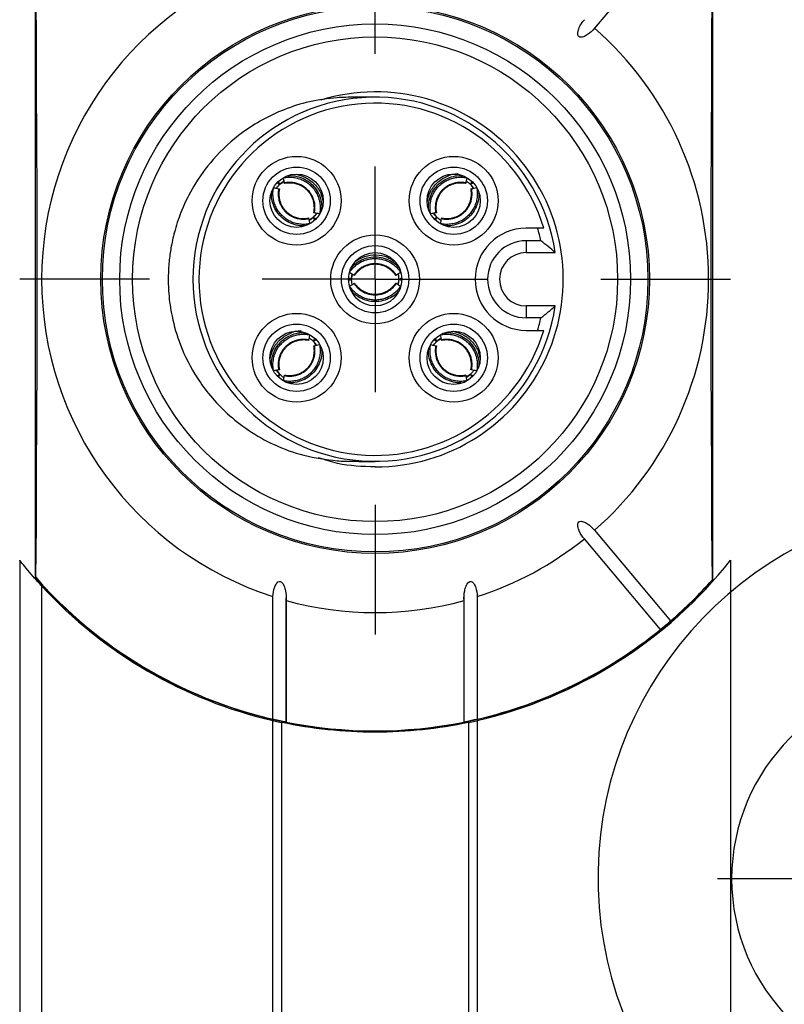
# Model space of a CAD drawing. Header units: millimetres. Extents: x 6 to 273, y 6 to 210.
# Tile 25 of 44: x 149 to 167, y 101 to 123. Entities that reach past the tile are written whole.
import ezdxf

# ---------------------------------------------------------------- set-up
doc = ezdxf.new("R2010")
doc.units = ezdxf.units.MM
doc.linetypes.add('SLD-Center', pattern=[19.05, 15.24, -1.27, 1.27, -1.27])
doc.linetypes.add('SLD-Solid', pattern=[0])
doc.layers.add('CENTER', color=40, linetype='SLD-Center')
doc.layers.add('TEXT', color=140, linetype='SLD-Solid', lineweight=25)

# ---------------------------------------------------------------- blocks, each defined once
blk = doc.blocks.new('SW_CENTERMARKSYMBOL_7')
at = {"layer": 'CENTER', "color": 0}
for p, q in [((0, 5.08), (0, 7.9985)), ((0, 0), (0, 2.54)), ((-5.08, 0), (-7.9985, 0)), ((0, 0), (-2.54, 0)), ((0, 0), (0, -2.54)), ((0, 0), (2.54, 0)), ((5.08, 0), (7.9985, 0)), ((0, -5.08), (0, -7.9985))]:
    blk.add_line(p, q, dxfattribs=at)
blk = doc.blocks.new('SW_CENTERMARKSYMBOL_15')
at = {"layer": 'CENTER', "color": 0}
for p, q in [((0, 2.54), (0, 4.79)), ((0, 0), (0, 2.54)), ((-2.54, 0), (-4.79, 0)), ((0, 0), (-2.54, 0)), ((0, 0), (0, -2.54)), ((0, 0), (2.54, 0)), ((2.54, 0), (4.79, 0)), ((0, -2.54), (0, -4.79))]:
    blk.add_line(p, q, dxfattribs=at)

msp = doc.modelspace()

# ---------------------------------------------------------------- linework, layer by layer
for p, q in [((164.149, 124.78), (162.437, 122.739)), ((149.848, 123.795), (149.848, 110.377)), ((165.098, 110.321), (165.098, 123.851)), ((155.346, 119.238), (155.323, 119.294)), ((159.673, 119.294), (159.65, 119.238)), ((155.289, 119.261), (155.346, 119.238)), ((155.359, 119.232), (155.435, 119.283)), ((159.644, 119.225), (159.695, 119.148)), ((159.65, 119.238), (159.706, 119.261)), ((156.101, 118.475), (156.025, 118.425)), ((156.114, 118.47), (156.137, 118.413)), ((156.171, 118.446), (156.114, 118.47)), ((158.881, 118.47), (158.825, 118.446)), ((158.887, 118.483), (158.836, 118.559)), ((158.858, 118.413), (158.881, 118.47)), ((161.153, 118.236), (160.898, 118.236)), ((160.898, 117.954), (160.898, 117.686)), ((161.23, 117.954), (160.898, 117.954)), ((160.898, 117.686), (161.554, 117.686)), ((156.955, 117.086), (156.898, 117.11)), ((156.898, 117.062), (156.955, 117.086)), ((156.968, 117.092), (156.986, 117.181)), ((158.028, 117.08), (158.01, 116.991)), ((158.097, 117.11), (158.041, 117.086)), ((158.041, 117.086), (158.097, 117.062)), ((160.898, 116.486), (160.898, 116.218)), ((161.554, 116.486), (160.898, 116.486)), ((161.23, 116.218), (160.898, 116.218)), ((156.137, 115.759), (156.114, 115.702)), ((158.881, 115.702), (158.858, 115.759)), ((158.895, 115.697), (158.971, 115.747)), ((160.898, 115.936), (161.153, 115.936)), ((156.109, 115.689), (156.159, 115.613)), ((156.114, 115.702), (156.171, 115.726)), ((158.825, 115.726), (158.881, 115.702)), ((155.346, 114.934), (155.289, 114.911)), ((155.351, 114.947), (155.301, 115.023)), ((155.323, 114.878), (155.346, 114.934)), ((159.636, 114.94), (159.56, 114.889)), ((159.706, 114.911), (159.65, 114.934)), ((159.65, 114.934), (159.673, 114.878)), ((162.437, 111.433), (164.149, 109.392)), ((163.92, 109.199), (162.207, 111.24)), ((149.498, 110.758), (149.498, 96.414)), ((165.498, 110.758), (165.498, 96.414)), ((149.857, 110.374), (149.848, 110.377)), ((165.098, 110.321), (165.089, 110.317)), ((149.998, 96.999), (149.998, 110.173)), ((159.498, 109.978), (159.498, 107.102)), ((155.199, 107.179), (155.199, 109.94)), ((155.497, 109.851), (155.497, 107.114)), ((155.498, 107.099), (155.498, 109.91)), ((159.499, 107.114), (159.499, 109.851)), ((159.797, 109.94), (159.797, 107.179)), ((155.198, 100.023), (155.198, 107.149)), ((155.395, 100.067), (155.395, 107.105)), ((159.6, 107.105), (159.6, 100.067)), ((159.798, 107.149), (159.798, 100.023))]:
    msp.add_line(p, q)
at = {"flags": 128}
for points in [[(149.857, 123.798), (149.865, 122.632), (149.872, 121.433), (149.877, 120.209), (149.88, 118.967), (149.882, 117.714), (149.882, 116.458), (149.88, 115.205), (149.877, 113.963), (149.872, 112.739), (149.865, 111.54), (149.857, 110.374)], [(165.089, 110.317), (165.08, 111.493), (165.074, 112.701), (165.069, 113.936), (165.065, 115.188), (165.064, 116.452), (165.064, 117.72), (165.065, 118.984), (165.069, 120.236), (165.074, 121.471), (165.08, 122.679), (165.089, 123.855)]]:
    msp.add_lwpolyline(points, dxfattribs=at)
for centre, radius in [((157.498, 117.086), 6.175), ((157.498, 117.086), 6.14), ((157.498, 117.086), 5.75), ((157.498, 117.086), 5.458), ((155.73, 118.854), 1), ((159.266, 118.854), 1), ((155.73, 118.854), 0.758), ((159.266, 118.854), 0.758), ((155.73, 118.854), 0.6), ((159.266, 118.854), 0.6), ((157.498, 117.086), 1), ((157.498, 117.086), 0.758), ((157.498, 117.086), 0.6), ((155.73, 115.318), 1), ((159.266, 115.318), 1), ((155.73, 115.318), 0.758), ((159.266, 115.318), 0.758), ((155.73, 115.318), 0.6), ((159.266, 115.318), 0.6)]:
    msp.add_circle(centre, radius)
for centre, radius, start, end in [((157.498, 117.086), 7.507, 107.8335, 252.1665), ((157.498, 117.086), 7.507, 311.145, 48.855), ((157.51, 117.083), 4.222, 269.8295, 107.098), ((157.498, 117.086), 4.1, 8.415, 351.585), ((157.498, 117.086), 3.966, 16.8557, 343.1443), ((160.898, 117.086), 1.15, 90, 270), ((157.498, 117.086), 3.832, 13.0909, 17.4636), ((160.898, 117.086), 0.868, 90, 270), ((160.898, 117.086), 0.6, 90, 270), ((157.498, 117.086), 3.832, 342.5364, 346.9091), ((157.498, 117.086), 7.507, 287.8335, 308.855), ((157.498, 117.086), 10.2, 283.0317, 321.6573), ((157.498, 117.086), 10.175, 221.2497, 318.325), ((157.498, 117.086), 10.17, 221.2986, 256.9361), ((157.498, 117.086), 10.17, 310.8451, 318.2764), ((157.498, 117.086), 10.2, 222.6679, 256.9683), ((157.498, 117.086), 7.507, 254.5401, 285.4599), ((157.498, 117.086), 10.17, 283.0639, 309.1549), ((169.998, 103.586), 4.475, 90, 270), ((157.498, 117.086), 10.17, 258.6534, 281.3466)]:
    msp.add_arc(centre, radius, start, end)
for points, knots in [([(162.437, 122.739), (162.391, 122.684), (162.34, 122.635), (162.251, 122.575), (162.22, 122.557), (162.17, 122.539), (162.152, 122.535), (162.116, 122.534), (162.097, 122.538), (162.069, 122.561), (162.062, 122.579), (162.056, 122.615), (162.057, 122.633), (162.065, 122.686), (162.078, 122.72), (162.121, 122.817), (162.161, 122.877), (162.207, 122.932)], [0, 0, 0, 0, 0.25, 0.25, 0.375, 0.375, 0.4375, 0.4375, 0.5, 0.5, 0.5625, 0.5625, 0.625, 0.625, 0.75, 0.75, 1, 1, 1, 1]), ([(156.64, 121.175), (156.431, 121.15), (156.026, 121.102), (155.294, 120.87), (154.535, 120.456), (153.865, 119.838), (153.425, 119.23), (153.153, 118.686), (152.996, 118.229), (152.909, 117.853), (152.859, 117.513), (152.836, 117.158), (152.847, 116.73), (152.923, 116.202), (153.114, 115.55), (153.42, 114.95), (153.793, 114.441), (154.175, 114.041), (154.654, 113.663), (155.232, 113.339), (155.903, 113.091), (156.39, 113.029), (156.64, 112.997)], [0, 0, 0, 0, 0.051288, 0.099793, 0.186904, 0.260398, 0.320846, 0.36967, 0.408496, 0.43882, 0.463999, 0.492492, 0.525785, 0.56842, 0.62275, 0.691337, 0.731845, 0.776801, 0.826314, 0.880301, 0.938414, 1, 1, 1, 1]), ([(157.499, 121.186), (157.434, 121.186), (157.284, 121.186), (157.057, 121.186), (156.82, 121.184), (156.701, 121.178), (156.64, 121.175)], [0, 0, 0, 0, 0.180743, 0.418608, 0.699692, 1, 1, 1, 1]), ([(155.359, 119.232), (155.376, 119.248), (155.406, 119.275), (155.435, 119.293), (155.449, 119.301)], [0, 0, 0, 0, 0.546395, 1, 1, 1, 1]), ([(155.434, 119.37), (155.47, 119.378), (155.545, 119.388), (155.659, 119.383), (155.77, 119.36), (155.877, 119.319), (155.976, 119.261), (156.063, 119.187), (156.137, 119.099), (156.195, 119.001), (156.237, 118.894), (156.26, 118.782), (156.264, 118.669), (156.254, 118.594), (156.247, 118.558)], [0.0001792, 0.0001792, 0.0001792, 0.0001792, 0.0115826, 0.0231843, 0.0348021, 0.0464325, 0.0580714, 0.0697147, 0.081358, 0.0929969, 0.1046273, 0.1162451, 0.1278468, 0.1392502, 0.1392502, 0.1392502, 0.1392502]), ([(155.459, 119.255), (155.456, 119.265), (155.454, 119.275), (155.452, 119.285), (155.45, 119.294), (155.448, 119.304), (155.446, 119.314), (155.442, 119.333), (155.438, 119.351), (155.434, 119.37)], [0, 0, 0, 0, 0.0000425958, 0.0000425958, 0.0000425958, 0.0000851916, 0.0000851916, 0.0000851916, 0.0001677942, 0.0001677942, 0.0001677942, 0.0001677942]), ([(155.539, 119.415), (155.561, 119.417), (155.642, 119.427), (155.783, 119.396), (155.949, 119.327), (156.09, 119.215), (156.203, 119.073), (156.271, 118.907), (156.303, 118.762), (156.293, 118.677), (156.29, 118.651)], [0, 0, 0, 0, 0.053819, 0.201271, 0.347928, 0.49554, 0.64128, 0.789356, 0.93755, 1, 1, 1, 1]), ([(155.712, 119.45), (155.786, 119.432), (155.943, 119.392), (156.142, 119.233), (156.282, 119.042), (156.309, 118.899), (156.32, 118.844)], [0, 0, 0, 0, 0.247319, 0.5266, 0.816453, 1, 1, 1, 1]), ([(158.667, 118.829), (158.686, 118.905), (158.726, 119.064), (158.886, 119.269), (159.104, 119.41), (159.278, 119.471), (159.365, 119.466), (159.367, 119.465)], [0, 0, 0, 0, 0.229479, 0.481078, 0.742207, 0.994774, 1, 1, 1, 1]), ([(158.703, 118.677), (158.701, 118.694), (158.693, 118.771), (158.723, 118.907), (158.792, 119.073), (158.904, 119.214), (159.046, 119.326), (159.213, 119.395), (159.355, 119.427), (159.438, 119.417), (159.461, 119.414)], [0, 0, 0, 0, 0.042666, 0.192783, 0.34209, 0.49237, 0.640745, 0.791497, 0.942369, 1, 1, 1, 1]), ([(158.749, 118.558), (158.741, 118.594), (158.732, 118.669), (158.736, 118.782), (158.759, 118.894), (158.8, 119.001), (158.859, 119.099), (158.933, 119.187), (159.02, 119.261), (159.119, 119.319), (159.225, 119.36), (159.337, 119.383), (159.451, 119.388), (159.525, 119.378), (159.562, 119.37)], [0.0001792, 0.0001792, 0.0001792, 0.0001792, 0.0115826, 0.0231843, 0.0348021, 0.0464325, 0.0580714, 0.0697147, 0.081358, 0.0929969, 0.1046273, 0.1162451, 0.1278468, 0.1392502, 0.1392502, 0.1392502, 0.1392502]), ([(159.562, 119.37), (159.56, 119.361), (159.558, 119.351), (159.556, 119.341), (159.554, 119.331), (159.551, 119.322), (159.549, 119.312), (159.545, 119.293), (159.541, 119.274), (159.537, 119.255)], [0, 0, 0, 0, 0.0000425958, 0.0000425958, 0.0000425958, 0.0000851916, 0.0000851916, 0.0000851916, 0.0001677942, 0.0001677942, 0.0001677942, 0.0001677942]), ([(159.547, 119.302), (159.55, 119.301), (159.566, 119.291), (159.601, 119.266), (159.628, 119.24), (159.64, 119.229)], [0, 0, 0, 0, 0.106072, 0.601835, 1, 1, 1, 1]), ([(155.902, 118.291), (155.887, 118.29), (155.812, 118.282), (155.677, 118.313), (155.511, 118.381), (155.369, 118.493), (155.257, 118.635), (155.187, 118.801), (155.156, 118.951), (155.167, 119.041), (155.171, 119.071)], [0, 0, 0, 0, 0.037544, 0.186388, 0.334494, 0.481093, 0.628723, 0.776252, 0.923942, 1, 1, 1, 1]), ([(156.026, 118.337), (155.99, 118.33), (155.915, 118.32), (155.802, 118.324), (155.69, 118.347), (155.583, 118.388), (155.485, 118.447), (155.397, 118.521), (155.323, 118.608), (155.265, 118.707), (155.224, 118.813), (155.2, 118.925), (155.196, 119.039), (155.206, 119.113), (155.214, 119.15)], [0.0001792, 0.0001792, 0.0001792, 0.0001792, 0.0115826, 0.0231843, 0.0348021, 0.0464325, 0.0580714, 0.0697147, 0.081358, 0.0929969, 0.1046273, 0.1162451, 0.1278468, 0.1392502, 0.1392502, 0.1392502, 0.1392502]), ([(155.214, 119.15), (155.223, 119.148), (155.233, 119.146), (155.243, 119.144), (155.252, 119.142), (155.262, 119.14), (155.272, 119.138), (155.291, 119.133), (155.31, 119.129), (155.328, 119.125)], [0, 0, 0, 0, 0.0000425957, 0.0000425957, 0.0000425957, 0.0000851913, 0.0000851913, 0.0000851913, 0.0001677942, 0.0001677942, 0.0001677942, 0.0001677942]), ([(155.282, 119.135), (155.283, 119.138), (155.292, 119.154), (155.318, 119.189), (155.344, 119.216), (155.355, 119.229)], [0, 0, 0, 0, 0.106038, 0.601843, 1, 1, 1, 1]), ([(155.328, 119.125), (155.322, 119.095), (155.314, 119.033), (155.318, 118.939), (155.337, 118.847), (155.371, 118.758), (155.419, 118.677), (155.48, 118.604), (155.553, 118.543), (155.635, 118.494), (155.723, 118.46), (155.816, 118.441), (155.91, 118.438), (155.971, 118.446), (156.002, 118.452)], [0.0002249, 0.0002249, 0.0002249, 0.0002249, 0.0115826, 0.0231843, 0.0348022, 0.0464325, 0.0580714, 0.0697147, 0.081358, 0.0929969, 0.1046273, 0.1162451, 0.1278468, 0.1392046, 0.1392046, 0.1392046, 0.1392046]), ([(155.328, 119.125), (155.331, 119.125), (155.333, 119.124), (155.335, 119.124), (155.338, 119.123), (155.34, 119.122), (155.341, 119.122), (155.342, 119.122), (155.342, 119.122), (155.342, 119.122)], [0, 0, 0, 0, 0.00001113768, 0.00001113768, 0.00001113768, 0.00002843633, 0.00002843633, 0.00002843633, 0.00003979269, 0.00003979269, 0.00003979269, 0.00003979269]), ([(155.342, 119.122), (155.338, 119.098), (155.33, 119.049), (155.33, 118.976), (155.339, 118.903), (155.357, 118.832), (155.385, 118.764), (155.421, 118.7), (155.466, 118.642), (155.518, 118.59), (155.576, 118.545), (155.64, 118.508), (155.708, 118.48), (155.779, 118.462), (155.852, 118.453), (155.926, 118.453), (155.974, 118.462), (155.998, 118.466)], [0, 0, 0, 0, 0.066651, 0.133348, 0.200063, 0.266739, 0.333347, 0.39995, 0.466613, 0.533313, 0.599995, 0.666634, 0.733282, 0.799976, 0.866679, 0.93335, 1, 1, 1, 1]), ([(156.132, 118.582), (156.138, 118.612), (156.146, 118.674), (156.143, 118.768), (156.124, 118.861), (156.089, 118.949), (156.041, 119.031), (155.98, 119.103), (155.907, 119.165), (155.826, 119.213), (155.737, 119.247), (155.644, 119.266), (155.551, 119.27), (155.489, 119.262), (155.459, 119.255)], [0.0002249, 0.0002249, 0.0002249, 0.0002249, 0.0115826, 0.0231843, 0.0348022, 0.0464325, 0.0580714, 0.0697147, 0.081358, 0.0929969, 0.1046273, 0.1162451, 0.1278468, 0.1392046, 0.1392046, 0.1392046, 0.1392046]), ([(155.462, 119.242), (155.462, 119.242), (155.462, 119.242), (155.462, 119.243), (155.461, 119.244), (155.461, 119.246), (155.46, 119.249), (155.46, 119.251), (155.459, 119.253), (155.459, 119.255)], [0, 0, 0, 0, 0.00001130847, 0.00001130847, 0.00001130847, 0.00002861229, 0.00002861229, 0.00002861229, 0.00003978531, 0.00003978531, 0.00003978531, 0.00003978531]), ([(156.118, 118.586), (156.122, 118.61), (156.13, 118.658), (156.131, 118.732), (156.122, 118.805), (156.103, 118.876), (156.075, 118.944), (156.039, 119.008), (155.994, 119.066), (155.942, 119.118), (155.884, 119.163), (155.82, 119.199), (155.752, 119.227), (155.681, 119.246), (155.608, 119.254), (155.534, 119.254), (155.486, 119.246), (155.462, 119.241)], [0, 0, 0, 0, 0.066706, 0.133413, 0.200119, 0.266824, 0.333553, 0.400284, 0.466971, 0.53361, 0.600269, 0.666956, 0.73362, 0.800216, 0.866767, 0.933359, 1, 1, 1, 1]), ([(159.537, 119.255), (159.507, 119.262), (159.445, 119.27), (159.351, 119.266), (159.258, 119.247), (159.17, 119.213), (159.088, 119.165), (159.016, 119.103), (158.955, 119.031), (158.906, 118.949), (158.872, 118.861), (158.853, 118.768), (158.85, 118.674), (158.857, 118.612), (158.864, 118.582)], [0.0002249, 0.0002249, 0.0002249, 0.0002249, 0.0115826, 0.0231843, 0.0348022, 0.0464325, 0.0580714, 0.0697147, 0.081358, 0.0929969, 0.1046273, 0.1162451, 0.1278468, 0.1392046, 0.1392046, 0.1392046, 0.1392046]), ([(159.534, 119.242), (159.509, 119.246), (159.461, 119.254), (159.388, 119.254), (159.315, 119.245), (159.243, 119.227), (159.175, 119.199), (159.112, 119.163), (159.053, 119.118), (159.002, 119.066), (158.957, 119.008), (158.92, 118.944), (158.892, 118.876), (158.874, 118.805), (158.865, 118.732), (158.865, 118.658), (158.874, 118.61), (158.878, 118.586)], [0, 0, 0, 0, 0.066658, 0.133361, 0.200081, 0.26676, 0.333372, 0.399976, 0.46664, 0.53334, 0.600022, 0.666659, 0.733304, 0.799993, 0.866692, 0.933357, 1, 1, 1, 1]), ([(159.782, 119.15), (159.79, 119.113), (159.799, 119.039), (159.795, 118.925), (159.772, 118.813), (159.731, 118.707), (159.672, 118.608), (159.599, 118.521), (159.511, 118.447), (159.413, 118.388), (159.306, 118.347), (159.194, 118.324), (159.081, 118.32), (159.006, 118.33), (158.969, 118.337)], [0.0001792, 0.0001792, 0.0001792, 0.0001792, 0.0115826, 0.0231843, 0.0348021, 0.0464325, 0.0580714, 0.0697147, 0.081358, 0.0929969, 0.1046273, 0.1162451, 0.1278468, 0.1392502, 0.1392502, 0.1392502, 0.1392502]), ([(158.994, 118.452), (159.024, 118.446), (159.086, 118.438), (159.18, 118.441), (159.273, 118.46), (159.361, 118.494), (159.443, 118.543), (159.515, 118.604), (159.577, 118.677), (159.625, 118.758), (159.659, 118.847), (159.678, 118.939), (159.682, 119.033), (159.674, 119.095), (159.667, 119.125)], [0.0002249, 0.0002249, 0.0002249, 0.0002249, 0.0115826, 0.0231843, 0.0348022, 0.0464325, 0.0580714, 0.0697147, 0.081358, 0.0929969, 0.1046273, 0.1162451, 0.1278468, 0.1392046, 0.1392046, 0.1392046, 0.1392046]), ([(158.998, 118.466), (159.022, 118.462), (159.07, 118.453), (159.144, 118.453), (159.217, 118.462), (159.288, 118.481), (159.356, 118.508), (159.42, 118.545), (159.478, 118.59), (159.53, 118.642), (159.574, 118.7), (159.611, 118.764), (159.639, 118.832), (159.657, 118.903), (159.666, 118.976), (159.666, 119.049), (159.657, 119.098), (159.653, 119.122)], [0, 0, 0, 0, 0.066698, 0.133399, 0.2001, 0.266801, 0.333527, 0.400256, 0.466941, 0.533581, 0.600241, 0.666929, 0.733597, 0.800197, 0.866754, 0.933352, 1, 1, 1, 1]), ([(159.537, 119.255), (159.536, 119.253), (159.536, 119.251), (159.536, 119.249), (159.535, 119.246), (159.534, 119.244), (159.534, 119.243), (159.534, 119.242), (159.534, 119.242), (159.534, 119.242)], [0, 0, 0, 0, 0.00001113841, 0.00001113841, 0.00001113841, 0.0000284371, 0.0000284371, 0.0000284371, 0.00003979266, 0.00003979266, 0.00003979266, 0.00003979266]), ([(159.644, 119.225), (159.659, 119.208), (159.687, 119.178), (159.705, 119.148), (159.713, 119.135)], [0, 0, 0, 0, 0.546424, 1, 1, 1, 1]), ([(159.654, 119.122), (159.653, 119.122), (159.654, 119.122), (159.655, 119.122), (159.656, 119.122), (159.658, 119.123), (159.661, 119.124), (159.663, 119.124), (159.665, 119.125), (159.667, 119.125)], [0, 0, 0, 0, 0.00001130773, 0.00001130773, 0.00001130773, 0.00002861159, 0.00002861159, 0.00002861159, 0.00003978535, 0.00003978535, 0.00003978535, 0.00003978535]), ([(159.667, 119.125), (159.677, 119.127), (159.687, 119.129), (159.696, 119.132), (159.706, 119.134), (159.716, 119.136), (159.726, 119.138), (159.744, 119.142), (159.763, 119.146), (159.782, 119.15)], [0, 0, 0, 0, 0.0000425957, 0.0000425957, 0.0000425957, 0.0000851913, 0.0000851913, 0.0000851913, 0.0001677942, 0.0001677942, 0.0001677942, 0.0001677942]), ([(159.828, 119.025), (159.83, 119.01), (159.838, 118.935), (159.806, 118.801), (159.738, 118.635), (159.626, 118.493), (159.485, 118.381), (159.319, 118.311), (159.171, 118.28), (159.084, 118.291), (159.056, 118.294)], [0, 0, 0, 0, 0.036559, 0.186578, 0.335853, 0.48361, 0.632405, 0.781099, 0.929954, 1, 1, 1, 1]), ([(155.998, 118.466), (155.998, 118.466), (155.998, 118.466), (155.998, 118.465), (155.999, 118.464), (155.999, 118.462), (156, 118.459), (156, 118.457), (156.001, 118.455), (156.002, 118.452)], [0, 0, 0, 0, 0.00001113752, 0.00001113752, 0.00001113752, 0.00002844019, 0.00002844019, 0.00002844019, 0.00003979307, 0.00003979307, 0.00003979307, 0.00003979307]), ([(156.002, 118.452), (156.004, 118.442), (156.006, 118.433), (156.008, 118.423), (156.01, 118.413), (156.012, 118.404), (156.014, 118.394), (156.018, 118.375), (156.022, 118.356), (156.026, 118.337)], [0, 0, 0, 0, 0.0000425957, 0.0000425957, 0.0000425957, 0.0000851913, 0.0000851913, 0.0000851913, 0.0001677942, 0.0001677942, 0.0001677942, 0.0001677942]), ([(156.101, 118.475), (156.084, 118.46), (156.054, 118.432), (156.025, 118.414), (156.012, 118.406)], [0, 0, 0, 0, 0.547145, 1, 1, 1, 1]), ([(156.179, 118.572), (156.177, 118.569), (156.168, 118.553), (156.142, 118.519), (156.116, 118.491), (156.105, 118.479)], [0, 0, 0, 0, 0.106055, 0.601844, 1, 1, 1, 1]), ([(156.132, 118.582), (156.129, 118.583), (156.127, 118.583), (156.125, 118.584), (156.122, 118.585), (156.12, 118.585), (156.119, 118.585), (156.118, 118.586), (156.118, 118.586), (156.118, 118.586)], [0, 0, 0, 0, 0.00001113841, 0.00001113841, 0.00001113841, 0.0000284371, 0.0000284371, 0.0000284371, 0.00003979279, 0.00003979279, 0.00003979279, 0.00003979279]), ([(156.247, 118.558), (156.237, 118.56), (156.227, 118.562), (156.217, 118.564), (156.208, 118.566), (156.198, 118.568), (156.188, 118.57), (156.169, 118.574), (156.151, 118.578), (156.132, 118.582)], [0, 0, 0, 0, 0.0000425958, 0.0000425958, 0.0000425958, 0.0000851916, 0.0000851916, 0.0000851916, 0.0001677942, 0.0001677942, 0.0001677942, 0.0001677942]), ([(158.864, 118.582), (158.854, 118.58), (158.844, 118.578), (158.835, 118.576), (158.825, 118.574), (158.815, 118.572), (158.806, 118.57), (158.787, 118.566), (158.768, 118.562), (158.749, 118.558)], [0, 0, 0, 0, 0.0000425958, 0.0000425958, 0.0000425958, 0.0000851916, 0.0000851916, 0.0000851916, 0.0001677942, 0.0001677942, 0.0001677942, 0.0001677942]), ([(158.887, 118.483), (158.872, 118.5), (158.844, 118.53), (158.826, 118.559), (158.818, 118.572)], [0, 0, 0, 0, 0.54716, 1, 1, 1, 1]), ([(158.878, 118.586), (158.878, 118.586), (158.877, 118.586), (158.877, 118.585), (158.876, 118.585), (158.874, 118.585), (158.871, 118.584), (158.869, 118.583), (158.866, 118.583), (158.864, 118.582)], [0, 0, 0, 0, 0.00001113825, 0.00001113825, 0.00001113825, 0.00002844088, 0.00002844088, 0.00002844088, 0.00003979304, 0.00003979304, 0.00003979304, 0.00003979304]), ([(158.984, 118.405), (158.981, 118.407), (158.965, 118.416), (158.931, 118.441), (158.903, 118.467), (158.891, 118.479)], [0, 0, 0, 0, 0.106076, 0.601833, 1, 1, 1, 1]), ([(158.969, 118.337), (158.971, 118.347), (158.974, 118.357), (158.976, 118.366), (158.978, 118.376), (158.98, 118.386), (158.982, 118.396), (158.986, 118.414), (158.99, 118.433), (158.994, 118.452)], [0, 0, 0, 0, 0.0000425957, 0.0000425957, 0.0000425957, 0.0000851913, 0.0000851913, 0.0000851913, 0.0001677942, 0.0001677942, 0.0001677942, 0.0001677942]), ([(158.994, 118.452), (158.995, 118.455), (158.995, 118.457), (158.996, 118.459), (158.996, 118.462), (158.997, 118.464), (158.997, 118.465), (158.997, 118.466), (158.998, 118.466), (158.998, 118.466)], [0, 0, 0, 0, 0.00001113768, 0.00001113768, 0.00001113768, 0.00002843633, 0.00002843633, 0.00002843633, 0.00003979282, 0.00003979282, 0.00003979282, 0.00003979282]), ([(156.923, 117.242), (156.944, 117.273), (156.99, 117.333), (157.073, 117.41), (157.168, 117.473), (157.273, 117.519), (157.384, 117.547), (157.498, 117.557), (157.612, 117.547), (157.723, 117.519), (157.827, 117.473), (157.923, 117.41), (158.006, 117.333), (158.052, 117.273), (158.072, 117.242)], [0.0001792, 0.0001792, 0.0001792, 0.0001792, 0.0115826, 0.0231843, 0.0348021, 0.0464325, 0.0580714, 0.0697147, 0.081358, 0.0929969, 0.1046273, 0.1162451, 0.1278468, 0.1392502, 0.1392502, 0.1392502, 0.1392502]), ([(156.972, 117.354), (156.983, 117.369), (157.032, 117.431), (157.152, 117.507), (157.318, 117.575), (157.497, 117.596), (157.677, 117.575), (157.843, 117.506), (157.967, 117.427), (158.02, 117.361), (158.035, 117.342)], [0, 0, 0, 0, 0.047142, 0.196102, 0.344258, 0.49338, 0.640611, 0.790201, 0.93991, 1, 1, 1, 1]), ([(157.06, 117.493), (157.126, 117.533), (157.267, 117.619), (157.521, 117.645), (157.755, 117.609), (157.874, 117.528), (157.922, 117.495)], [0, 0, 0, 0, 0.2481523, 0.5328078, 0.8121843, 1, 1, 1, 1]), ([(157.974, 117.178), (157.957, 117.204), (157.919, 117.253), (157.85, 117.317), (157.771, 117.369), (157.684, 117.408), (157.592, 117.431), (157.498, 117.439), (157.403, 117.431), (157.311, 117.408), (157.225, 117.369), (157.146, 117.317), (157.077, 117.253), (157.039, 117.204), (157.022, 117.178)], [0.0002249, 0.0002249, 0.0002249, 0.0002249, 0.0115826, 0.0231843, 0.0348022, 0.0464325, 0.0580714, 0.0697147, 0.081358, 0.0929969, 0.1046273, 0.1162451, 0.1278468, 0.1392046, 0.1392046, 0.1392046, 0.1392046]), ([(157.962, 117.171), (157.947, 117.191), (157.919, 117.231), (157.867, 117.283), (157.809, 117.328), (157.746, 117.366), (157.678, 117.394), (157.607, 117.413), (157.534, 117.423), (157.461, 117.423), (157.388, 117.413), (157.317, 117.394), (157.249, 117.365), (157.186, 117.328), (157.128, 117.283), (157.077, 117.231), (157.048, 117.191), (157.034, 117.171)], [0, 0, 0, 0, 0.066699, 0.133399, 0.2001, 0.266801, 0.333527, 0.400256, 0.466941, 0.533581, 0.600241, 0.66693, 0.733597, 0.800197, 0.866754, 0.933352, 1, 1, 1, 1]), ([(157.022, 117.178), (157.013, 117.183), (157.005, 117.189), (156.997, 117.194), (156.988, 117.2), (156.98, 117.205), (156.972, 117.21), (156.955, 117.221), (156.939, 117.231), (156.923, 117.242)], [0, 0, 0, 0, 0.0000425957, 0.0000425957, 0.0000425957, 0.0000851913, 0.0000851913, 0.0000851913, 0.0001677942, 0.0001677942, 0.0001677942, 0.0001677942]), ([(156.968, 117.092), (156.969, 117.114), (156.971, 117.155), (156.979, 117.188), (156.982, 117.203)], [0, 0, 0, 0, 0.5464171, 1, 1, 1, 1]), ([(156.982, 116.968), (156.981, 116.971), (156.976, 116.989), (156.969, 117.031), (156.968, 117.069), (156.968, 117.086)], [0, 0, 0, 0, 0.106065, 0.60183, 1, 1, 1, 1]), ([(157.034, 117.171), (157.034, 117.171), (157.034, 117.171), (157.033, 117.171), (157.032, 117.172), (157.03, 117.173), (157.028, 117.174), (157.026, 117.175), (157.024, 117.177), (157.022, 117.178)], [0, 0, 0, 0, 0.00001130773, 0.00001130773, 0.00001130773, 0.00002861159, 0.00002861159, 0.00002861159, 0.00003978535, 0.00003978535, 0.00003978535, 0.00003978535]), ([(157.974, 117.178), (157.972, 117.177), (157.97, 117.175), (157.968, 117.174), (157.966, 117.173), (157.964, 117.172), (157.963, 117.171), (157.962, 117.171), (157.962, 117.171), (157.962, 117.171)], [0, 0, 0, 0, 0.00001113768, 0.00001113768, 0.00001113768, 0.00002843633, 0.00002843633, 0.00002843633, 0.00003979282, 0.00003979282, 0.00003979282, 0.00003979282]), ([(158.072, 117.242), (158.064, 117.236), (158.056, 117.231), (158.048, 117.226), (158.039, 117.22), (158.031, 117.215), (158.023, 117.209), (158.006, 117.199), (157.99, 117.188), (157.974, 117.178)], [0, 0, 0, 0, 0.0000425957, 0.0000425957, 0.0000425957, 0.0000851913, 0.0000851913, 0.0000851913, 0.0001677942, 0.0001677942, 0.0001677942, 0.0001677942]), ([(158.014, 117.204), (158.015, 117.201), (158.02, 117.183), (158.026, 117.141), (158.027, 117.103), (158.028, 117.086)], [0, 0, 0, 0, 0.10607, 0.601827, 1, 1, 1, 1]), ([(158.028, 117.08), (158.027, 117.058), (158.025, 117.017), (158.017, 116.983), (158.014, 116.968)], [0, 0, 0, 0, 0.5471666, 1, 1, 1, 1]), ([(156.923, 116.93), (156.932, 116.936), (156.94, 116.941), (156.948, 116.946), (156.957, 116.952), (156.965, 116.957), (156.973, 116.963), (156.989, 116.973), (157.006, 116.983), (157.022, 116.994)], [0, 0, 0, 0, 0.0000425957, 0.0000425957, 0.0000425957, 0.0000851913, 0.0000851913, 0.0000851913, 0.0001677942, 0.0001677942, 0.0001677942, 0.0001677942]), ([(158.072, 116.93), (158.052, 116.899), (158.006, 116.839), (157.923, 116.762), (157.827, 116.699), (157.723, 116.653), (157.612, 116.625), (157.498, 116.615), (157.384, 116.625), (157.273, 116.653), (157.168, 116.699), (157.073, 116.762), (156.99, 116.839), (156.944, 116.899), (156.923, 116.93)], [0.0001792, 0.0001792, 0.0001792, 0.0001792, 0.0115826, 0.0231843, 0.0348021, 0.0464325, 0.0580714, 0.0697147, 0.081358, 0.0929969, 0.1046273, 0.1162451, 0.1278468, 0.1392502, 0.1392502, 0.1392502, 0.1392502]), ([(157.022, 116.994), (157.024, 116.995), (157.026, 116.996), (157.028, 116.997), (157.03, 116.999), (157.032, 117), (157.033, 117.001), (157.034, 117.001), (157.034, 117.001), (157.034, 117.001)], [0, 0, 0, 0, 0.00001113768, 0.00001113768, 0.00001113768, 0.00002843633, 0.00002843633, 0.00002843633, 0.00003979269, 0.00003979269, 0.00003979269, 0.00003979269]), ([(157.022, 116.994), (157.039, 116.968), (157.077, 116.919), (157.146, 116.855), (157.225, 116.803), (157.311, 116.764), (157.403, 116.741), (157.498, 116.733), (157.592, 116.741), (157.684, 116.764), (157.771, 116.803), (157.85, 116.855), (157.919, 116.919), (157.957, 116.968), (157.974, 116.994)], [0.0002249, 0.0002249, 0.0002249, 0.0002249, 0.0115826, 0.0231843, 0.0348022, 0.0464325, 0.0580714, 0.0697147, 0.081358, 0.0929969, 0.1046273, 0.1162451, 0.1278468, 0.1392046, 0.1392046, 0.1392046, 0.1392046]), ([(157.034, 117.001), (157.048, 116.981), (157.076, 116.941), (157.129, 116.889), (157.186, 116.844), (157.25, 116.806), (157.317, 116.778), (157.388, 116.759), (157.461, 116.749), (157.535, 116.749), (157.607, 116.759), (157.678, 116.778), (157.746, 116.806), (157.81, 116.844), (157.867, 116.889), (157.919, 116.941), (157.947, 116.981), (157.961, 117.001)], [0, 0, 0, 0, 0.066651, 0.1333474, 0.2000626, 0.2667379, 0.3333463, 0.3999491, 0.4666116, 0.5333118, 0.5999942, 0.6666332, 0.7332816, 0.7999752, 0.8666788, 0.93335, 1, 1, 1, 1]), ([(157.962, 117.001), (157.962, 117.001), (157.962, 117.001), (157.963, 117.001), (157.964, 117), (157.965, 116.999), (157.968, 116.998), (157.97, 116.997), (157.972, 116.995), (157.974, 116.994)], [0, 0, 0, 0, 0.00001113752, 0.00001113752, 0.00001113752, 0.00002844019, 0.00002844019, 0.00002844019, 0.00003979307, 0.00003979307, 0.00003979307, 0.00003979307]), ([(157.974, 116.994), (157.982, 116.989), (157.991, 116.983), (157.999, 116.978), (158.007, 116.972), (158.016, 116.967), (158.024, 116.962), (158.04, 116.951), (158.056, 116.941), (158.072, 116.93)], [0, 0, 0, 0, 0.0000425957, 0.0000425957, 0.0000425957, 0.0000851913, 0.0000851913, 0.0000851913, 0.0001677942, 0.0001677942, 0.0001677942, 0.0001677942]), ([(158.016, 116.808), (158.007, 116.796), (157.96, 116.738), (157.844, 116.665), (157.678, 116.597), (157.499, 116.576), (157.319, 116.597), (157.152, 116.666), (157.025, 116.748), (156.969, 116.819), (156.951, 116.842)], [0, 0, 0, 0, 0.036429, 0.185114, 0.332998, 0.481845, 0.628805, 0.778119, 0.927552, 1, 1, 1, 1]), ([(155.132, 115.293), (155.151, 115.369), (155.19, 115.529), (155.35, 115.734), (155.568, 115.874), (155.742, 115.935), (155.83, 115.93), (155.831, 115.93)], [0, 0, 0, 0, 0.229479, 0.481078, 0.742207, 0.994774, 1, 1, 1, 1]), ([(155.168, 115.142), (155.166, 115.159), (155.157, 115.235), (155.188, 115.371), (155.257, 115.537), (155.369, 115.679), (155.511, 115.791), (155.677, 115.859), (155.82, 115.891), (155.903, 115.881), (155.925, 115.879)], [0, 0, 0, 0, 0.042666, 0.192783, 0.34209, 0.49237, 0.640745, 0.791497, 0.942369, 1, 1, 1, 1]), ([(155.214, 115.022), (155.206, 115.059), (155.196, 115.133), (155.2, 115.247), (155.224, 115.359), (155.265, 115.465), (155.323, 115.564), (155.397, 115.651), (155.485, 115.725), (155.583, 115.784), (155.69, 115.825), (155.802, 115.848), (155.915, 115.852), (155.99, 115.842), (156.026, 115.835)], [0.0001792, 0.0001792, 0.0001792, 0.0001792, 0.0115826, 0.0231843, 0.0348021, 0.0464325, 0.0580714, 0.0697147, 0.081358, 0.0929969, 0.1046273, 0.1162451, 0.1278468, 0.1392502, 0.1392502, 0.1392502, 0.1392502]), ([(156.026, 115.835), (156.024, 115.825), (156.022, 115.815), (156.02, 115.806), (156.018, 115.796), (156.016, 115.786), (156.014, 115.776), (156.01, 115.758), (156.006, 115.739), (156.002, 115.72)], [0, 0, 0, 0, 0.0000425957, 0.0000425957, 0.0000425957, 0.0000851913, 0.0000851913, 0.0000851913, 0.0001677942, 0.0001677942, 0.0001677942, 0.0001677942]), ([(156.012, 115.767), (156.015, 115.765), (156.031, 115.756), (156.065, 115.731), (156.093, 115.705), (156.105, 115.693)], [0, 0, 0, 0, 0.106072, 0.601835, 1, 1, 1, 1]), ([(158.895, 115.697), (158.911, 115.712), (158.942, 115.74), (158.971, 115.758), (158.984, 115.766)], [0, 0, 0, 0, 0.547179, 1, 1, 1, 1]), ([(158.969, 115.835), (159.006, 115.842), (159.081, 115.852), (159.194, 115.848), (159.306, 115.825), (159.413, 115.784), (159.511, 115.725), (159.599, 115.651), (159.672, 115.564), (159.731, 115.465), (159.772, 115.359), (159.795, 115.247), (159.799, 115.133), (159.79, 115.059), (159.782, 115.022)], [0.0001792, 0.0001792, 0.0001792, 0.0001792, 0.0115826, 0.0231843, 0.0348021, 0.0464325, 0.0580714, 0.0697147, 0.081358, 0.0929969, 0.1046273, 0.1162451, 0.1278468, 0.1392502, 0.1392502, 0.1392502, 0.1392502]), ([(158.994, 115.72), (158.992, 115.73), (158.99, 115.739), (158.988, 115.749), (158.986, 115.759), (158.984, 115.768), (158.981, 115.778), (158.977, 115.797), (158.973, 115.816), (158.969, 115.835)], [0, 0, 0, 0, 0.0000425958, 0.0000425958, 0.0000425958, 0.0000851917, 0.0000851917, 0.0000851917, 0.0001677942, 0.0001677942, 0.0001677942, 0.0001677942]), ([(159.075, 115.879), (159.096, 115.882), (159.178, 115.891), (159.318, 115.861), (159.484, 115.791), (159.626, 115.68), (159.738, 115.538), (159.807, 115.371), (159.839, 115.226), (159.829, 115.141), (159.826, 115.116)], [0, 0, 0, 0, 0.053819, 0.201271, 0.347928, 0.49554, 0.64128, 0.789356, 0.93755, 1, 1, 1, 1]), ([(159.247, 115.914), (159.321, 115.896), (159.479, 115.857), (159.678, 115.698), (159.817, 115.506), (159.845, 115.364), (159.856, 115.308)], [0, 0, 0, 0, 0.247304, 0.526576, 0.816432, 1, 1, 1, 1]), ([(156.002, 115.72), (155.971, 115.726), (155.91, 115.734), (155.816, 115.731), (155.723, 115.712), (155.635, 115.678), (155.553, 115.629), (155.48, 115.568), (155.419, 115.495), (155.371, 115.414), (155.337, 115.325), (155.318, 115.233), (155.314, 115.139), (155.322, 115.077), (155.328, 115.047)], [0.0002249, 0.0002249, 0.0002249, 0.0002249, 0.0115826, 0.0231843, 0.0348022, 0.0464325, 0.0580714, 0.0697147, 0.081358, 0.0929969, 0.1046273, 0.1162451, 0.1278468, 0.1392046, 0.1392046, 0.1392046, 0.1392046]), ([(155.998, 115.706), (155.974, 115.71), (155.926, 115.719), (155.852, 115.719), (155.779, 115.71), (155.708, 115.691), (155.64, 115.664), (155.576, 115.627), (155.517, 115.582), (155.466, 115.53), (155.421, 115.472), (155.385, 115.408), (155.357, 115.34), (155.338, 115.269), (155.329, 115.196), (155.33, 115.123), (155.338, 115.074), (155.342, 115.05)], [0, 0, 0, 0, 0.0666985, 0.133399, 0.2001004, 0.266801, 0.3335269, 0.4002557, 0.4669411, 0.5335809, 0.600241, 0.6669295, 0.7335967, 0.8001973, 0.8667539, 0.933352, 1, 1, 1, 1]), ([(156.247, 115.614), (156.254, 115.578), (156.264, 115.503), (156.26, 115.39), (156.237, 115.278), (156.195, 115.171), (156.137, 115.073), (156.063, 114.985), (155.976, 114.911), (155.877, 114.853), (155.77, 114.812), (155.659, 114.789), (155.545, 114.784), (155.47, 114.794), (155.434, 114.802)], [0.0001792, 0.0001792, 0.0001792, 0.0001792, 0.0115826, 0.0231843, 0.0348021, 0.0464325, 0.0580714, 0.0697147, 0.081358, 0.0929969, 0.1046273, 0.1162451, 0.1278468, 0.1392502, 0.1392502, 0.1392502, 0.1392502]), ([(155.459, 114.916), (155.489, 114.91), (155.551, 114.902), (155.644, 114.906), (155.737, 114.925), (155.826, 114.959), (155.907, 115.007), (155.98, 115.069), (156.041, 115.141), (156.089, 115.223), (156.124, 115.311), (156.143, 115.404), (156.146, 115.498), (156.138, 115.56), (156.132, 115.59)], [0.0002249, 0.0002249, 0.0002249, 0.0002249, 0.0115826, 0.0231843, 0.0348022, 0.0464325, 0.0580714, 0.0697147, 0.081358, 0.0929969, 0.1046273, 0.1162451, 0.1278468, 0.1392046, 0.1392046, 0.1392046, 0.1392046]), ([(155.462, 114.93), (155.486, 114.926), (155.534, 114.918), (155.608, 114.918), (155.681, 114.927), (155.752, 114.945), (155.82, 114.973), (155.884, 115.009), (155.942, 115.054), (155.994, 115.106), (156.039, 115.164), (156.076, 115.228), (156.103, 115.296), (156.122, 115.367), (156.131, 115.44), (156.13, 115.514), (156.122, 115.562), (156.118, 115.586)], [0, 0, 0, 0, 0.066658, 0.133361, 0.200081, 0.26676, 0.333371, 0.399976, 0.46664, 0.53334, 0.600021, 0.666658, 0.733304, 0.799993, 0.866692, 0.933357, 1, 1, 1, 1]), ([(156.002, 115.72), (156.001, 115.717), (156, 115.715), (156, 115.713), (155.999, 115.71), (155.999, 115.708), (155.998, 115.707), (155.998, 115.706), (155.998, 115.706), (155.998, 115.706)], [0, 0, 0, 0, 0.00001113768, 0.00001113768, 0.00001113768, 0.00002843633, 0.00002843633, 0.00002843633, 0.00003979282, 0.00003979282, 0.00003979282, 0.00003979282]), ([(156.109, 115.689), (156.124, 115.672), (156.152, 115.642), (156.17, 115.613), (156.178, 115.6)], [0, 0, 0, 0, 0.547164, 1, 1, 1, 1]), ([(156.118, 115.586), (156.118, 115.586), (156.118, 115.586), (156.119, 115.587), (156.12, 115.587), (156.122, 115.587), (156.125, 115.588), (156.127, 115.589), (156.129, 115.589), (156.132, 115.59)], [0, 0, 0, 0, 0.00001113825, 0.00001113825, 0.00001113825, 0.00002844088, 0.00002844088, 0.00002844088, 0.00003979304, 0.00003979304, 0.00003979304, 0.00003979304]), ([(156.132, 115.59), (156.142, 115.592), (156.151, 115.594), (156.161, 115.596), (156.171, 115.598), (156.18, 115.6), (156.19, 115.602), (156.209, 115.606), (156.228, 115.61), (156.247, 115.614)], [0, 0, 0, 0, 0.0000425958, 0.0000425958, 0.0000425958, 0.0000851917, 0.0000851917, 0.0000851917, 0.0001677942, 0.0001677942, 0.0001677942, 0.0001677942]), ([(159.436, 114.755), (159.421, 114.754), (159.347, 114.746), (159.213, 114.776), (159.047, 114.845), (158.905, 114.957), (158.793, 115.099), (158.724, 115.265), (158.692, 115.415), (158.703, 115.506), (158.707, 115.536)], [0, 0, 0, 0, 0.037171, 0.185234, 0.332499, 0.480723, 0.627068, 0.775759, 0.924566, 1, 1, 1, 1]), ([(159.562, 114.802), (159.525, 114.794), (159.451, 114.784), (159.337, 114.789), (159.225, 114.812), (159.119, 114.853), (159.02, 114.911), (158.933, 114.985), (158.859, 115.073), (158.8, 115.171), (158.759, 115.278), (158.736, 115.39), (158.732, 115.503), (158.741, 115.578), (158.749, 115.614)], [0.0001792, 0.0001792, 0.0001792, 0.0001792, 0.0115826, 0.0231843, 0.0348021, 0.0464325, 0.0580714, 0.0697147, 0.081358, 0.0929969, 0.1046273, 0.1162451, 0.1278468, 0.1392502, 0.1392502, 0.1392502, 0.1392502]), ([(158.749, 115.614), (158.759, 115.612), (158.769, 115.61), (158.778, 115.608), (158.788, 115.606), (158.798, 115.604), (158.807, 115.602), (158.826, 115.598), (158.845, 115.594), (158.864, 115.59)], [0, 0, 0, 0, 0.0000425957, 0.0000425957, 0.0000425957, 0.0000851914, 0.0000851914, 0.0000851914, 0.0001677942, 0.0001677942, 0.0001677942, 0.0001677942]), ([(158.817, 115.6), (158.819, 115.603), (158.828, 115.619), (158.853, 115.653), (158.879, 115.681), (158.891, 115.693)], [0, 0, 0, 0, 0.106087, 0.601819, 1, 1, 1, 1]), ([(158.864, 115.59), (158.857, 115.56), (158.85, 115.498), (158.853, 115.404), (158.872, 115.311), (158.906, 115.223), (158.955, 115.141), (159.016, 115.069), (159.088, 115.007), (159.17, 114.959), (159.258, 114.925), (159.351, 114.906), (159.445, 114.902), (159.507, 114.91), (159.537, 114.916)], [0.0002249, 0.0002249, 0.0002249, 0.0002249, 0.0115826, 0.0231843, 0.0348022, 0.0464325, 0.0580714, 0.0697147, 0.081358, 0.0929969, 0.1046273, 0.1162451, 0.1278468, 0.1392046, 0.1392046, 0.1392046, 0.1392046]), ([(158.864, 115.59), (158.866, 115.589), (158.869, 115.589), (158.871, 115.588), (158.873, 115.587), (158.876, 115.587), (158.877, 115.587), (158.877, 115.586), (158.878, 115.586), (158.878, 115.586)], [0, 0, 0, 0, 0.00001113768, 0.00001113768, 0.00001113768, 0.00002843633, 0.00002843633, 0.00002843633, 0.00003979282, 0.00003979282, 0.00003979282, 0.00003979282]), ([(158.878, 115.586), (158.874, 115.562), (158.865, 115.514), (158.865, 115.44), (158.874, 115.367), (158.892, 115.296), (158.92, 115.228), (158.957, 115.164), (159.001, 115.106), (159.053, 115.054), (159.112, 115.009), (159.176, 114.973), (159.244, 114.945), (159.315, 114.926), (159.388, 114.918), (159.461, 114.918), (159.509, 114.926), (159.533, 114.931)], [0, 0, 0, 0, 0.066698, 0.133399, 0.2001, 0.2668, 0.333526, 0.400255, 0.46694, 0.53358, 0.60024, 0.666929, 0.733596, 0.800197, 0.866753, 0.933352, 1, 1, 1, 1]), ([(159.667, 115.047), (159.674, 115.077), (159.682, 115.139), (159.678, 115.233), (159.659, 115.325), (159.625, 115.414), (159.577, 115.495), (159.515, 115.568), (159.443, 115.629), (159.361, 115.678), (159.273, 115.712), (159.18, 115.731), (159.086, 115.734), (159.024, 115.726), (158.994, 115.72)], [0.0002249, 0.0002249, 0.0002249, 0.0002249, 0.0115826, 0.0231843, 0.0348022, 0.0464325, 0.0580714, 0.0697147, 0.081358, 0.0929969, 0.1046273, 0.1162451, 0.1278468, 0.1392046, 0.1392046, 0.1392046, 0.1392046]), ([(158.998, 115.706), (158.998, 115.706), (158.997, 115.706), (158.997, 115.707), (158.997, 115.708), (158.996, 115.71), (158.996, 115.713), (158.995, 115.715), (158.995, 115.717), (158.994, 115.72)], [0, 0, 0, 0, 0.00001113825, 0.00001113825, 0.00001113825, 0.00002844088, 0.00002844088, 0.00002844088, 0.00003979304, 0.00003979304, 0.00003979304, 0.00003979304]), ([(159.654, 115.05), (159.658, 115.074), (159.666, 115.123), (159.666, 115.196), (159.657, 115.269), (159.639, 115.34), (159.611, 115.408), (159.574, 115.472), (159.53, 115.53), (159.478, 115.582), (159.419, 115.627), (159.356, 115.664), (159.288, 115.691), (159.217, 115.71), (159.144, 115.719), (159.07, 115.719), (159.022, 115.71), (158.998, 115.706)], [0, 0, 0, 0, 0.066658, 0.13336, 0.20008, 0.26676, 0.333371, 0.399976, 0.466639, 0.533339, 0.600021, 0.666658, 0.733303, 0.799993, 0.866692, 0.933357, 1, 1, 1, 1]), ([(156.293, 115.488), (156.295, 115.473), (156.303, 115.399), (156.272, 115.265), (156.203, 115.099), (156.091, 114.958), (155.949, 114.846), (155.783, 114.777), (155.635, 114.745), (155.548, 114.756), (155.52, 114.759)], [0, 0, 0, 0, 0.036384, 0.185577, 0.333966, 0.483321, 0.630782, 0.780607, 0.93055, 1, 1, 1, 1]), ([(155.328, 115.047), (155.319, 115.045), (155.309, 115.042), (155.299, 115.04), (155.29, 115.038), (155.28, 115.036), (155.27, 115.034), (155.251, 115.03), (155.232, 115.026), (155.214, 115.022)], [0, 0, 0, 0, 0.0000425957, 0.0000425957, 0.0000425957, 0.0000851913, 0.0000851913, 0.0000851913, 0.0001677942, 0.0001677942, 0.0001677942, 0.0001677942]), ([(155.351, 114.947), (155.336, 114.964), (155.309, 114.994), (155.291, 115.024), (155.282, 115.037)], [0, 0, 0, 0, 0.54642, 1, 1, 1, 1]), ([(155.342, 115.05), (155.342, 115.05), (155.342, 115.05), (155.341, 115.05), (155.34, 115.05), (155.338, 115.049), (155.335, 115.048), (155.333, 115.048), (155.331, 115.047), (155.328, 115.047)], [0, 0, 0, 0, 0.00001130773, 0.00001130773, 0.00001130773, 0.00002861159, 0.00002861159, 0.00002861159, 0.00003978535, 0.00003978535, 0.00003978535, 0.00003978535]), ([(155.448, 114.87), (155.446, 114.871), (155.429, 114.881), (155.395, 114.906), (155.368, 114.932), (155.355, 114.943)], [0, 0, 0, 0, 0.106076, 0.601833, 1, 1, 1, 1]), ([(155.434, 114.802), (155.436, 114.811), (155.438, 114.821), (155.44, 114.831), (155.442, 114.841), (155.444, 114.85), (155.446, 114.86), (155.45, 114.879), (155.454, 114.898), (155.459, 114.916)], [0, 0, 0, 0, 0.0000425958, 0.0000425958, 0.0000425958, 0.0000851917, 0.0000851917, 0.0000851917, 0.0001677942, 0.0001677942, 0.0001677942, 0.0001677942]), ([(155.459, 114.916), (155.459, 114.919), (155.46, 114.921), (155.46, 114.923), (155.461, 114.926), (155.461, 114.928), (155.462, 114.929), (155.462, 114.93), (155.462, 114.93), (155.462, 114.93)], [0, 0, 0, 0, 0.00001113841, 0.00001113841, 0.00001113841, 0.0000284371, 0.0000284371, 0.0000284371, 0.00003979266, 0.00003979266, 0.00003979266, 0.00003979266]), ([(159.534, 114.93), (159.534, 114.93), (159.534, 114.93), (159.534, 114.929), (159.534, 114.928), (159.535, 114.926), (159.536, 114.923), (159.536, 114.921), (159.536, 114.919), (159.537, 114.916)], [0, 0, 0, 0, 0.00001130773, 0.00001130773, 0.00001130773, 0.00002861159, 0.00002861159, 0.00002861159, 0.00003978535, 0.00003978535, 0.00003978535, 0.00003978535]), ([(159.537, 114.916), (159.539, 114.907), (159.541, 114.897), (159.543, 114.887), (159.546, 114.878), (159.548, 114.868), (159.55, 114.858), (159.554, 114.839), (159.558, 114.821), (159.562, 114.802)], [0, 0, 0, 0, 0.0000425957, 0.0000425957, 0.0000425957, 0.0000851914, 0.0000851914, 0.0000851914, 0.0001677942, 0.0001677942, 0.0001677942, 0.0001677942]), ([(159.636, 114.94), (159.62, 114.924), (159.589, 114.897), (159.56, 114.879), (159.547, 114.871)], [0, 0, 0, 0, 0.546451, 1, 1, 1, 1]), ([(159.714, 115.037), (159.712, 115.034), (159.703, 115.018), (159.678, 114.983), (159.652, 114.956), (159.64, 114.943)], [0, 0, 0, 0, 0.106105, 0.601819, 1, 1, 1, 1]), ([(159.667, 115.047), (159.665, 115.047), (159.663, 115.048), (159.661, 115.048), (159.658, 115.049), (159.656, 115.05), (159.655, 115.05), (159.654, 115.05), (159.653, 115.05), (159.654, 115.05)], [0, 0, 0, 0, 0.00001113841, 0.00001113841, 0.00001113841, 0.0000284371, 0.0000284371, 0.0000284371, 0.00003979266, 0.00003979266, 0.00003979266, 0.00003979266]), ([(159.782, 115.022), (159.772, 115.024), (159.763, 115.026), (159.753, 115.028), (159.743, 115.03), (159.734, 115.032), (159.724, 115.034), (159.705, 115.038), (159.686, 115.043), (159.667, 115.047)], [0, 0, 0, 0, 0.0000425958, 0.0000425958, 0.0000425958, 0.0000851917, 0.0000851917, 0.0000851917, 0.0001677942, 0.0001677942, 0.0001677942, 0.0001677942]), ([(157.498, 112.861), (157.213, 112.869), (156.778, 112.881), (156.367, 113.019), (156.224, 113.067)], [0, 0, 0, 0, 0.6534946, 1, 1, 1, 1]), ([(156.64, 112.997), (156.701, 112.994), (156.82, 112.988), (157.057, 112.986), (157.284, 112.986), (157.434, 112.986), (157.499, 112.986)], [0, 0, 0, 0, 0.300249, 0.581296, 0.81911, 1, 1, 1, 1]), ([(162.207, 111.24), (162.161, 111.295), (162.122, 111.354), (162.078, 111.452), (162.066, 111.485), (162.057, 111.538), (162.056, 111.556), (162.061, 111.592), (162.069, 111.61), (162.096, 111.633), (162.115, 111.638), (162.151, 111.637), (162.169, 111.633), (162.219, 111.616), (162.251, 111.598), (162.339, 111.537), (162.391, 111.488), (162.437, 111.433)], [0, 0, 0, 0, 0.25, 0.25, 0.375, 0.375, 0.4375, 0.4375, 0.5, 0.5, 0.5625, 0.5625, 0.625, 0.625, 0.75, 0.75, 1, 1, 1, 1]), ([(149.998, 110.173), (149.941, 110.235), (149.886, 110.296), (149.779, 110.418), (149.726, 110.479), (149.632, 110.592), (149.588, 110.646), (149.521, 110.729), (149.498, 110.758), (149.498, 110.758)], [0, 0, 0, 0, 0.25, 0.25, 0.5, 0.5, 0.75, 0.75, 1, 1, 1, 1]), ([(155.199, 109.94), (155.202, 110.014), (155.213, 110.087), (155.25, 110.191), (155.266, 110.225), (155.303, 110.266), (155.319, 110.278), (155.355, 110.285), (155.374, 110.278), (155.419, 110.244), (155.436, 110.21), (155.464, 110.142), (155.474, 110.106), (155.495, 109.998), (155.5, 109.925), (155.497, 109.851)], [0, 0, 0, 0, 0.25, 0.25, 0.375, 0.375, 0.4375, 0.4375, 0.5, 0.5, 0.625, 0.625, 0.75, 0.75, 1, 1, 1, 1]), ([(159.499, 109.851), (159.495, 109.925), (159.5, 109.997), (159.521, 110.104), (159.531, 110.14), (159.559, 110.209), (159.576, 110.243), (159.62, 110.277), (159.639, 110.284), (159.676, 110.278), (159.692, 110.267), (159.73, 110.226), (159.745, 110.191), (159.782, 110.087), (159.793, 110.014), (159.797, 109.94)], [0, 0, 0, 0, 0.25, 0.25, 0.375, 0.375, 0.5, 0.5, 0.5625, 0.5625, 0.625, 0.625, 0.75, 0.75, 1, 1, 1, 1]), ([(164.149, 109.392), (164.15, 109.392), (164.14, 109.383), (164.101, 109.349), (164.07, 109.322), (164.004, 109.266), (163.971, 109.24), (163.93, 109.207), (163.92, 109.199), (163.92, 109.199)], [0, 0, 0, 0, 0.25, 0.25, 0.5, 0.5, 0.75, 0.75, 1, 1, 1, 1]), ([(155.198, 107.149), (155.198, 107.149), (155.218, 107.144), (155.29, 107.128), (155.34, 107.117), (155.395, 107.105)], [0, 0, 0, 0, 0.5, 0.5, 1, 1, 1, 1]), ([(155.497, 107.114), (155.501, 107.113), (155.493, 107.114), (155.443, 107.124), (155.401, 107.132), (155.314, 107.151), (155.275, 107.16), (155.22, 107.173), (155.203, 107.177), (155.199, 107.179)], [0, 0, 0, 0, 0.25, 0.25, 0.5, 0.5, 0.75, 0.75, 1, 1, 1, 1]), ([(159.797, 107.179), (159.792, 107.177), (159.775, 107.173), (159.721, 107.16), (159.682, 107.151), (159.596, 107.133), (159.553, 107.124), (159.504, 107.114), (159.495, 107.113), (159.499, 107.114)], [0, 0, 0, 0, 0.25, 0.25, 0.5, 0.5, 0.75, 0.75, 1, 1, 1, 1]), ([(159.6, 107.105), (159.656, 107.117), (159.706, 107.128), (159.778, 107.144), (159.798, 107.149), (159.798, 107.149)], [0, 0, 0, 0, 0.5, 0.5, 1, 1, 1, 1])]:
    msp.add_open_spline(points, degree=3, knots=knots)
for points in [[(155.355, 119.229), (155.352, 119.232), (155.349, 119.235), (155.346, 119.238)], [(155.355, 119.229), (155.357, 119.23), (155.358, 119.231), (155.359, 119.232)], [(159.64, 119.229), (159.644, 119.232), (159.647, 119.235), (159.65, 119.238)], [(159.64, 119.229), (159.642, 119.227), (159.643, 119.226), (159.644, 119.225)], [(156.105, 118.479), (156.104, 118.478), (156.102, 118.476), (156.101, 118.475)], [(156.114, 118.47), (156.111, 118.473), (156.108, 118.476), (156.105, 118.479)], [(158.881, 118.47), (158.885, 118.473), (158.888, 118.476), (158.891, 118.479)], [(158.891, 118.479), (158.89, 118.48), (158.888, 118.482), (158.887, 118.483)], [(161.293, 118.236), (161.247, 118.236), (161.2, 118.236), (161.153, 118.236)], [(161.554, 117.686), (161.45, 117.776), (161.342, 117.865), (161.23, 117.954)], [(156.968, 117.086), (156.963, 117.086), (156.959, 117.086), (156.955, 117.086)], [(156.968, 117.086), (156.968, 117.088), (156.968, 117.09), (156.968, 117.092)], [(158.041, 117.086), (158.037, 117.086), (158.032, 117.086), (158.028, 117.086)], [(158.028, 117.086), (158.028, 117.084), (158.028, 117.082), (158.028, 117.08)], [(161.23, 116.218), (161.342, 116.307), (161.45, 116.396), (161.554, 116.486)], [(161.153, 115.936), (161.2, 115.936), (161.247, 115.936), (161.293, 115.936)], [(156.114, 115.702), (156.111, 115.699), (156.108, 115.696), (156.105, 115.693)], [(156.105, 115.693), (156.106, 115.692), (156.107, 115.69), (156.109, 115.689)], [(158.881, 115.702), (158.885, 115.699), (158.888, 115.696), (158.891, 115.693)], [(158.891, 115.693), (158.892, 115.694), (158.893, 115.696), (158.895, 115.697)], [(155.355, 114.943), (155.352, 114.94), (155.349, 114.937), (155.346, 114.934)], [(155.355, 114.943), (155.354, 114.945), (155.353, 114.946), (155.351, 114.947)], [(159.64, 114.943), (159.639, 114.942), (159.638, 114.941), (159.636, 114.94)], [(159.64, 114.943), (159.644, 114.94), (159.647, 114.937), (159.65, 114.934)], [(157.498, 106.886), (156.781, 106.886), (156.081, 106.961), (155.395, 107.105)], [(159.6, 107.105), (158.915, 106.961), (158.214, 106.886), (157.498, 106.886)]]:
    msp.add_open_spline(points, degree=3)
at = {"layer": 'TEXT'}
msp.add_arc((170.941, 103.607), 8.427, 9.6325, 353.7598, dxfattribs=at)

# ---------------------------------------------------------------- block references
at = {"layer": 'CENTER'}
for name, p in [('SW_CENTERMARKSYMBOL_7', (157.498, 117.086)), ('SW_CENTERMARKSYMBOL_15', (169.998, 103.586))]:
    msp.add_blockref(name, p, dxfattribs=at)

doc.saveas('drawing.dxf')
